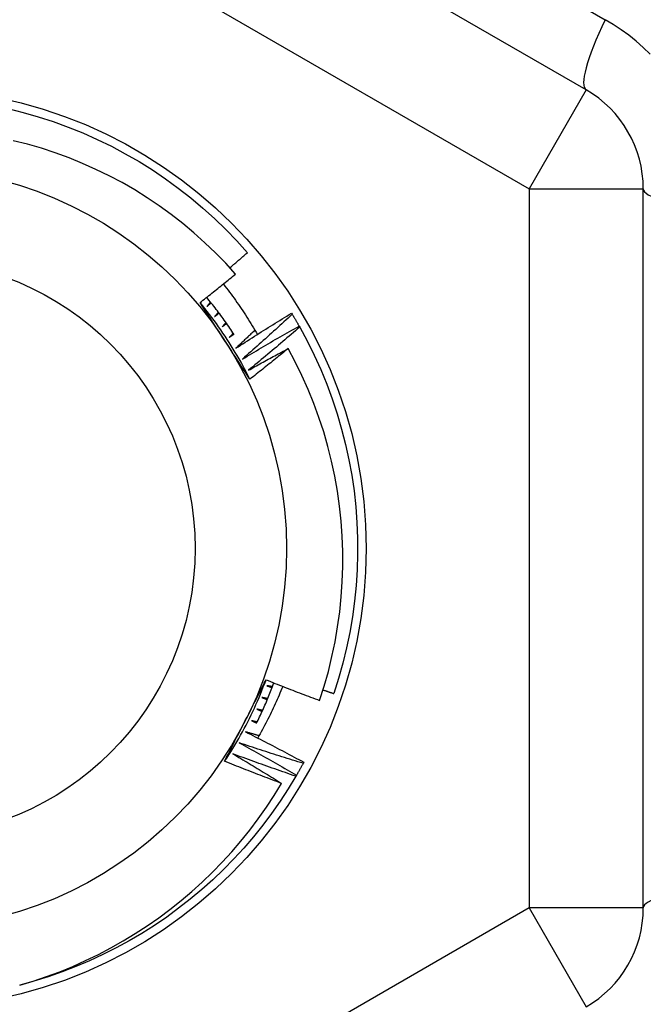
# Model space of a CAD drawing. Header units: inches. Extents: x 40 to 100, y 24.2 to 48.5.
# Tile 42 of 83: x 74.459 to 74.674, y 27.652 to 27.991. Entities that reach past the tile are written whole.
import ezdxf

# ---------------------------------------------------------------- set-up
doc = ezdxf.new("R2010")
doc.units = ezdxf.units.IN
doc.header["$MEASUREMENT"] = 0
doc.layers.add('Visible Edges(ANSI)', color=7, linetype='Continuous', lineweight=25)
doc.layers.add('Visible Tangent Edges(ANSI)', color=7, linetype='Continuous', lineweight=25)

msp = doc.modelspace()

# ---------------------------------------------------------------- linework, layer by layer
at = {"layer": 'Visible Edges(ANSI)'}
for p, q in [((74.65411, 27.96718), (74.43954, 28.09106)), ((74.67379, 27.68532), (74.67379, 27.93309)), ((74.55259, 27.89023), (74.55281, 27.88988)), ((74.55519, 27.88581), (74.55539, 27.88546)), ((74.5568, 27.73551), (74.5566, 27.73515)), ((74.5543, 27.73104), (74.55409, 27.73069))]:
    msp.add_line(p, q, dxfattribs=at)
at = {"layer": 'Visible Edges(ANSI)', "flags": 128}
for points in [[(74.45479, 27.96074), (74.46007, 27.95943), (74.46531, 27.95793), (74.47048, 27.95625), (74.4756, 27.95438), (74.48064, 27.95235), (74.48561, 27.95013), (74.4905, 27.94774), (74.49531, 27.94519), (74.50002, 27.94246), (74.50463, 27.93958), (74.50914, 27.93653), (74.51354, 27.93333), (74.51783, 27.92998), (74.52199, 27.92647), (74.52603, 27.92283), (74.52994, 27.91904), (74.53372, 27.91513), (74.53736, 27.91108)], [(74.53328, 27.90371), (74.52989, 27.90744), (74.52637, 27.91104), (74.52273, 27.91453), (74.51897, 27.9179), (74.5151, 27.92113), (74.51111, 27.92423), (74.50701, 27.9272), (74.50282, 27.93002), (74.49854, 27.93269), (74.49417, 27.93521), (74.48972, 27.93758), (74.4852, 27.93979), (74.4806, 27.94184), (74.47593, 27.94374), (74.47119, 27.94547), (74.4664, 27.94704), (74.46155, 27.94844), (74.45664, 27.94967)], [(74.53133, 27.90588), (74.53158, 27.9061), (74.53184, 27.90631), (74.53209, 27.90653), (74.53234, 27.90674), (74.53259, 27.90696), (74.53284, 27.90717), (74.53309, 27.90739), (74.53335, 27.90761), (74.5336, 27.90782), (74.53385, 27.90804), (74.5341, 27.90825), (74.53435, 27.90847), (74.5346, 27.90869), (74.53485, 27.9089), (74.5351, 27.90912), (74.53535, 27.90934), (74.5356, 27.90955), (74.53585, 27.90977), (74.5361, 27.90999), (74.53636, 27.91021), (74.53661, 27.91042), (74.53686, 27.91064), (74.53711, 27.91086), (74.53736, 27.91108)], [(74.52104, 27.89389), (74.52155, 27.89429), (74.52206, 27.8947), (74.52258, 27.8951), (74.52309, 27.89551), (74.5236, 27.89591), (74.52412, 27.89632), (74.52463, 27.89673), (74.52514, 27.89713), (74.52565, 27.89754), (74.52616, 27.89795), (74.52667, 27.89836), (74.52718, 27.89877), (74.52769, 27.89918), (74.5282, 27.89959), (74.52871, 27.9), (74.52922, 27.90041), (74.52973, 27.90082), (74.53024, 27.90123), (74.53075, 27.90164), (74.53125, 27.90206), (74.53176, 27.90247), (74.53227, 27.90288), (74.53277, 27.9033), (74.53328, 27.90371)], [(74.52908, 27.90029), (74.52962, 27.8996), (74.53015, 27.89891), (74.53069, 27.89821), (74.53121, 27.89752), (74.53174, 27.89681), (74.53225, 27.89611), (74.53277, 27.8954), (74.53328, 27.89469), (74.53378, 27.89397), (74.53428, 27.89326), (74.53478, 27.89254), (74.53527, 27.89181), (74.53576, 27.89109), (74.53624, 27.89036), (74.53671, 27.88963), (74.53719, 27.88889), (74.53766, 27.88816), (74.53812, 27.88742), (74.53858, 27.88667), (74.53903, 27.88593), (74.53948, 27.88518), (74.53993, 27.88443), (74.54037, 27.88368), (74.5408, 27.88292)], [(74.53822, 27.8675), (74.53751, 27.86859), (74.53679, 27.86969), (74.53608, 27.87079), (74.53536, 27.87188), (74.53465, 27.87298), (74.53393, 27.87408), (74.53322, 27.87518), (74.5325, 27.87628), (74.53178, 27.87738), (74.53107, 27.87848), (74.53035, 27.87959), (74.52963, 27.88069), (74.52891, 27.8818), (74.5282, 27.8829), (74.52748, 27.884), (74.52676, 27.8851), (74.52605, 27.8862), (74.52533, 27.8873), (74.52461, 27.8884), (74.5239, 27.8895), (74.52318, 27.8906), (74.52247, 27.8917), (74.52175, 27.89279), (74.52104, 27.89389)], [(74.53822, 27.8675), (74.53764, 27.86867), (74.53704, 27.86985), (74.53643, 27.87101), (74.53581, 27.87217), (74.53517, 27.87332), (74.53453, 27.87447), (74.53387, 27.87561), (74.5332, 27.87674), (74.53252, 27.87787), (74.53183, 27.87899), (74.53113, 27.8801), (74.53042, 27.88121), (74.5297, 27.88231), (74.52896, 27.8834), (74.52822, 27.88448), (74.52746, 27.88556), (74.5267, 27.88663), (74.52592, 27.88769), (74.52513, 27.88874), (74.52433, 27.88979), (74.52352, 27.89083), (74.5227, 27.89186), (74.52188, 27.89288), (74.52104, 27.89389)], [(74.53278, 27.8829), (74.53241, 27.88346), (74.53205, 27.88401), (74.53168, 27.88456), (74.53131, 27.88511), (74.53093, 27.88566), (74.53055, 27.8862), (74.53017, 27.88675), (74.52979, 27.88729), (74.52941, 27.88783), (74.52902, 27.88836), (74.52863, 27.8889), (74.52823, 27.88943), (74.52784, 27.88997), (74.52744, 27.8905), (74.52704, 27.89102), (74.52664, 27.89155), (74.52623, 27.89207), (74.52582, 27.8926), (74.52541, 27.89312), (74.525, 27.89363), (74.52458, 27.89415), (74.52416, 27.89466), (74.52374, 27.89518), (74.52331, 27.89569)], [(74.52465, 27.89406), (74.5246, 27.89399), (74.52455, 27.89393), (74.52449, 27.89386), (74.52444, 27.8938), (74.52439, 27.89373), (74.52433, 27.89367), (74.52428, 27.8936), (74.52423, 27.89354), (74.52418, 27.89347), (74.52412, 27.89341), (74.52407, 27.89335), (74.52402, 27.89328), (74.52396, 27.89322), (74.52391, 27.89315), (74.52386, 27.89309), (74.5238, 27.89302), (74.52375, 27.89296), (74.5237, 27.89289), (74.52364, 27.89283), (74.52359, 27.89276), (74.52354, 27.8927), (74.52348, 27.89263), (74.52343, 27.89257), (74.52338, 27.8925)], [(74.52338, 27.8925), (74.52344, 27.89256), (74.5235, 27.89261), (74.52357, 27.89266), (74.52363, 27.89272), (74.52369, 27.89277), (74.52375, 27.89282), (74.52381, 27.89288), (74.52388, 27.89293), (74.52394, 27.89298), (74.524, 27.89304), (74.52406, 27.89309), (74.52413, 27.89314), (74.52419, 27.8932), (74.52425, 27.89325), (74.52431, 27.8933), (74.52438, 27.89336), (74.52444, 27.89341), (74.5245, 27.89346), (74.52456, 27.89352), (74.52463, 27.89357), (74.52469, 27.89362), (74.52475, 27.89368), (74.52481, 27.89373), (74.52488, 27.89378)], [(74.52739, 27.89056), (74.52733, 27.8905), (74.52728, 27.89044), (74.52722, 27.89037), (74.52717, 27.89031), (74.52711, 27.89025), (74.52706, 27.89018), (74.527, 27.89012), (74.52695, 27.89006), (74.52689, 27.89), (74.52684, 27.88993), (74.52678, 27.88987), (74.52673, 27.88981), (74.52667, 27.88974), (74.52662, 27.88968), (74.52656, 27.88962), (74.52651, 27.88955), (74.52645, 27.88949), (74.5264, 27.88943), (74.52634, 27.88937), (74.52628, 27.8893), (74.52623, 27.88924), (74.52617, 27.88918), (74.52612, 27.88911), (74.52606, 27.88905)], [(74.52606, 27.88905), (74.52613, 27.8891), (74.52619, 27.88915), (74.52626, 27.88921), (74.52632, 27.88926), (74.52638, 27.88931), (74.52645, 27.88936), (74.52651, 27.88941), (74.52658, 27.88946), (74.52664, 27.88951), (74.5267, 27.88956), (74.52677, 27.88961), (74.52683, 27.88967), (74.5269, 27.88972), (74.52696, 27.88977), (74.52703, 27.88982), (74.52709, 27.88987), (74.52715, 27.88992), (74.52722, 27.88997), (74.52728, 27.89002), (74.52735, 27.89007), (74.52741, 27.89013), (74.52747, 27.89018), (74.52754, 27.89023), (74.5276, 27.89028)], [(74.53342, 27.87819), (74.53421, 27.8787), (74.535, 27.87922), (74.53579, 27.87973), (74.53659, 27.88024), (74.53738, 27.88075), (74.53818, 27.88125), (74.53897, 27.88176), (74.53977, 27.88227), (74.54057, 27.88277), (74.54136, 27.88328), (74.54216, 27.88378), (74.54296, 27.88428), (74.54376, 27.88478), (74.54456, 27.88528), (74.54536, 27.88578), (74.54616, 27.88628), (74.54696, 27.88678), (74.54777, 27.88727), (74.54857, 27.88777), (74.54937, 27.88826), (74.55018, 27.88875), (74.55098, 27.88924), (74.55179, 27.88974), (74.55259, 27.89023)], [(74.53001, 27.88698), (74.52995, 27.88692), (74.52989, 27.88686), (74.52984, 27.8868), (74.52978, 27.88673), (74.52972, 27.88667), (74.52967, 27.88661), (74.52961, 27.88655), (74.52955, 27.88649), (74.52949, 27.88643), (74.52944, 27.88637), (74.52938, 27.88631), (74.52932, 27.88625), (74.52926, 27.88618), (74.52921, 27.88612), (74.52915, 27.88606), (74.52909, 27.886), (74.52904, 27.88594), (74.52898, 27.88588), (74.52892, 27.88582), (74.52886, 27.88576), (74.52881, 27.8857), (74.52875, 27.88563), (74.52869, 27.88557), (74.52863, 27.88551)], [(74.55281, 27.88988), (74.5521, 27.88922), (74.55139, 27.88857), (74.55069, 27.88792), (74.54998, 27.88726), (74.54927, 27.88661), (74.54856, 27.88596), (74.54785, 27.88531), (74.54713, 27.88467), (74.54642, 27.88402), (74.54571, 27.88337), (74.54499, 27.88273), (74.54428, 27.88208), (74.54356, 27.88144), (74.54284, 27.8808), (74.54213, 27.88015), (74.54141, 27.87951), (74.54069, 27.87887), (74.53997, 27.87823), (74.53925, 27.87759), (74.53852, 27.87696), (74.5378, 27.87632), (74.53708, 27.87568), (74.53635, 27.87505), (74.53563, 27.87442)], [(74.55281, 27.88988), (74.55291, 27.88971), (74.55301, 27.88954), (74.55311, 27.88937), (74.55321, 27.8892), (74.55331, 27.88904), (74.55341, 27.88887), (74.55351, 27.8887), (74.55362, 27.88853), (74.55372, 27.88836), (74.55381, 27.88819), (74.55391, 27.88802), (74.55401, 27.88785), (74.55411, 27.88768), (74.55421, 27.88751), (74.55431, 27.88735), (74.55441, 27.88718), (74.55451, 27.88701), (74.55461, 27.88684), (74.5547, 27.88667), (74.5548, 27.8865), (74.5549, 27.88632), (74.555, 27.88615), (74.55509, 27.88598), (74.55519, 27.88581)], [(74.52863, 27.88551), (74.5287, 27.88556), (74.52877, 27.88561), (74.52883, 27.88566), (74.5289, 27.88571), (74.52896, 27.88576), (74.52903, 27.88581), (74.52909, 27.88586), (74.52916, 27.88591), (74.52923, 27.88595), (74.52929, 27.886), (74.52936, 27.88605), (74.52942, 27.8861), (74.52949, 27.88615), (74.52955, 27.8862), (74.52962, 27.88625), (74.52969, 27.8863), (74.52975, 27.88635), (74.52982, 27.8864), (74.52988, 27.88644), (74.52995, 27.88649), (74.53002, 27.88654), (74.53008, 27.88659), (74.53015, 27.88664), (74.53021, 27.88669)], [(74.53996, 27.88437), (74.53969, 27.88411), (74.53942, 27.88385), (74.53915, 27.88359), (74.53888, 27.88333), (74.53861, 27.88307), (74.53833, 27.88282), (74.53806, 27.88256), (74.53779, 27.8823), (74.53752, 27.88204), (74.53725, 27.88178), (74.53697, 27.88153), (74.5367, 27.88127), (74.53643, 27.88101), (74.53616, 27.88076), (74.53588, 27.8805), (74.53561, 27.88024), (74.53534, 27.87998), (74.53506, 27.87973), (74.53479, 27.87947), (74.53451, 27.87921), (74.53424, 27.87896), (74.53397, 27.8787), (74.53369, 27.87845), (74.53342, 27.87819)], [(74.53563, 27.87442), (74.53644, 27.8749), (74.53724, 27.87539), (74.53805, 27.87587), (74.53886, 27.87636), (74.53967, 27.87684), (74.54048, 27.87732), (74.5413, 27.8778), (74.54211, 27.87828), (74.54292, 27.87876), (74.54373, 27.87924), (74.54455, 27.87971), (74.54536, 27.88019), (74.54618, 27.88066), (74.54699, 27.88114), (74.54781, 27.88161), (74.54863, 27.88208), (74.54945, 27.88255), (74.55027, 27.88302), (74.55108, 27.88349), (74.5519, 27.88395), (74.55272, 27.88442), (74.55355, 27.88489), (74.55437, 27.88535), (74.55519, 27.88581)], [(74.55539, 27.88546), (74.55466, 27.88483), (74.55394, 27.8842), (74.55321, 27.88357), (74.55248, 27.88294), (74.55175, 27.88231), (74.55101, 27.88169), (74.55028, 27.88106), (74.54955, 27.88044), (74.54882, 27.87981), (74.54808, 27.87919), (74.54735, 27.87857), (74.54661, 27.87795), (74.54587, 27.87733), (74.54513, 27.87671), (74.5444, 27.87609), (74.54366, 27.87547), (74.54292, 27.87486), (74.54217, 27.87424), (74.54143, 27.87363), (74.54069, 27.87301), (74.53995, 27.8724), (74.5392, 27.87179), (74.53846, 27.87118), (74.53771, 27.87057)], [(74.55539, 27.88546), (74.55798, 27.88067), (74.56039, 27.87579), (74.56264, 27.87083), (74.5647, 27.8658), (74.5666, 27.8607), (74.56831, 27.85553), (74.56984, 27.85031), (74.57118, 27.84504), (74.57234, 27.83972), (74.57332, 27.83437), (74.57411, 27.82898), (74.5747, 27.82357), (74.57511, 27.81815), (74.57533, 27.81271), (74.57536, 27.80727), (74.57519, 27.80183), (74.57484, 27.7964), (74.5743, 27.79098), (74.57356, 27.78559), (74.57264, 27.78022), (74.57154, 27.7749), (74.57024, 27.76961), (74.56877, 27.76437), (74.56711, 27.75919)], [(74.53251, 27.88331), (74.53245, 27.88325), (74.53239, 27.88319), (74.53233, 27.88313), (74.53227, 27.88307), (74.53221, 27.88302), (74.53215, 27.88296), (74.53209, 27.8829), (74.53204, 27.88284), (74.53198, 27.88278), (74.53192, 27.88272), (74.53186, 27.88266), (74.5318, 27.8826), (74.53174, 27.88254), (74.53168, 27.88248), (74.53162, 27.88242), (74.53156, 27.88236), (74.5315, 27.8823), (74.53144, 27.88225), (74.53138, 27.88219), (74.53132, 27.88213), (74.53126, 27.88207), (74.53121, 27.88201), (74.53115, 27.88195), (74.53109, 27.88189)], [(74.53109, 27.88189), (74.53115, 27.88194), (74.53122, 27.88198), (74.53129, 27.88203), (74.53136, 27.88208), (74.53142, 27.88213), (74.53149, 27.88217), (74.53156, 27.88222), (74.53163, 27.88227), (74.53169, 27.88231), (74.53176, 27.88236), (74.53183, 27.88241), (74.53189, 27.88245), (74.53196, 27.8825), (74.53203, 27.88255), (74.5321, 27.88259), (74.53216, 27.88264), (74.53223, 27.88269), (74.5323, 27.88273), (74.53237, 27.88278), (74.53243, 27.88283), (74.5325, 27.88287), (74.53257, 27.88292), (74.53264, 27.88297), (74.5327, 27.88301)], [(74.53771, 27.87057), (74.53828, 27.87089), (74.53885, 27.8712), (74.53941, 27.87152), (74.53998, 27.87183), (74.54055, 27.87215), (74.54112, 27.87246), (74.54169, 27.87278), (74.54226, 27.87309), (74.54283, 27.8734), (74.5434, 27.87372), (74.54397, 27.87403), (74.54454, 27.87434), (74.54511, 27.87465), (74.54568, 27.87496), (74.54625, 27.87527), (74.54682, 27.87558), (74.54739, 27.87589), (74.54796, 27.8762), (74.54854, 27.87651), (74.54911, 27.87681), (74.54968, 27.87712), (74.55025, 27.87743), (74.55083, 27.87773), (74.5514, 27.87804)], [(74.5514, 27.87804), (74.55086, 27.87759), (74.55031, 27.87715), (74.54977, 27.8767), (74.54922, 27.87626), (74.54868, 27.87582), (74.54813, 27.87538), (74.54758, 27.87493), (74.54704, 27.87449), (74.54649, 27.87405), (74.54594, 27.87361), (74.54539, 27.87317), (74.54484, 27.87273), (74.54429, 27.87229), (74.54374, 27.87185), (74.54319, 27.87142), (74.54264, 27.87098), (74.54209, 27.87054), (74.54154, 27.87011), (74.54099, 27.86967), (74.54044, 27.86923), (74.53988, 27.8688), (74.53933, 27.86836), (74.53878, 27.86793), (74.53822, 27.8675)], [(74.56225, 27.75679), (74.56384, 27.76177), (74.56527, 27.7668), (74.56651, 27.77189), (74.56758, 27.77701), (74.56847, 27.78216), (74.56919, 27.78733), (74.56972, 27.79252), (74.57007, 27.79773), (74.57024, 27.80294), (74.57023, 27.80815), (74.57004, 27.81337), (74.56967, 27.81858), (74.56912, 27.82377), (74.56839, 27.82896), (74.56747, 27.83411), (74.56638, 27.83922), (74.56511, 27.84429), (74.56366, 27.8493), (74.56204, 27.85425), (74.56025, 27.85915), (74.55829, 27.86398), (74.55616, 27.86874), (74.55386, 27.87343), (74.5514, 27.87804)], [(74.52952, 27.73584), (74.53011, 27.73701), (74.53071, 27.73818), (74.5313, 27.73934), (74.53189, 27.74051), (74.53248, 27.74168), (74.53308, 27.74285), (74.53367, 27.74402), (74.53427, 27.74519), (74.53486, 27.74636), (74.53546, 27.74753), (74.53606, 27.74871), (74.53665, 27.74988), (74.53725, 27.75105), (74.53785, 27.75223), (74.53844, 27.7534), (74.53904, 27.75457), (74.53963, 27.75574), (74.54023, 27.75691), (74.54082, 27.75808), (74.54142, 27.75925), (74.54201, 27.76042), (74.5426, 27.76159), (74.54319, 27.76276), (74.54379, 27.76392)], [(74.52952, 27.73584), (74.53025, 27.73694), (74.53096, 27.73804), (74.53167, 27.73915), (74.53236, 27.74027), (74.53304, 27.7414), (74.53371, 27.74253), (74.53437, 27.74367), (74.53502, 27.74481), (74.53566, 27.74596), (74.53628, 27.74712), (74.53689, 27.74829), (74.5375, 27.74946), (74.53809, 27.75063), (74.53866, 27.75181), (74.53923, 27.753), (74.53978, 27.75419), (74.54033, 27.75539), (74.54086, 27.7566), (74.54138, 27.7578), (74.54188, 27.75902), (74.54238, 27.76024), (74.54286, 27.76146), (74.54333, 27.76269), (74.54379, 27.76392)], [(74.54047, 27.74892), (74.54075, 27.74949), (74.54103, 27.75006), (74.54131, 27.75063), (74.54158, 27.7512), (74.54185, 27.75177), (74.54212, 27.75234), (74.54239, 27.75291), (74.54265, 27.75349), (74.54291, 27.75406), (74.54317, 27.75464), (74.54342, 27.75522), (74.54367, 27.7558), (74.54392, 27.75638), (74.54417, 27.75696), (74.54441, 27.75755), (74.54465, 27.75813), (74.54489, 27.75872), (74.54513, 27.7593), (74.54536, 27.75989), (74.54559, 27.76048), (74.54582, 27.76107), (74.54604, 27.76166), (74.54626, 27.76225), (74.54648, 27.76285)], [(74.54953, 27.76164), (74.54922, 27.76088), (74.54891, 27.76012), (74.5486, 27.75936), (74.54827, 27.7586), (74.54795, 27.75785), (74.54762, 27.7571), (74.54728, 27.75634), (74.54695, 27.75559), (74.5466, 27.75485), (74.54625, 27.7541), (74.5459, 27.75336), (74.54554, 27.75261), (74.54518, 27.75187), (74.54482, 27.75113), (74.54445, 27.7504), (74.54407, 27.74966), (74.54369, 27.74893), (74.54331, 27.7482), (74.54292, 27.74747), (74.54253, 27.74675), (74.54213, 27.74603), (74.54173, 27.7453), (74.54132, 27.74459), (74.54091, 27.74387)], [(74.54379, 27.76392), (74.54455, 27.76362), (74.54532, 27.76331), (74.54608, 27.763), (74.54685, 27.7627), (74.54762, 27.7624), (74.54838, 27.76209), (74.54915, 27.76179), (74.54992, 27.76149), (74.55069, 27.76119), (74.55146, 27.76089), (74.55223, 27.76059), (74.553, 27.7603), (74.55377, 27.76), (74.55454, 27.7597), (74.55531, 27.75941), (74.55608, 27.75912), (74.55685, 27.75882), (74.55762, 27.75853), (74.55839, 27.75824), (74.55916, 27.75795), (74.55993, 27.75766), (74.56071, 27.75737), (74.56148, 27.75708), (74.56225, 27.75679)], [(74.54402, 27.76188), (74.5441, 27.76186), (74.54417, 27.76183), (74.54425, 27.7618), (74.54433, 27.76177), (74.54441, 27.76175), (74.54448, 27.76172), (74.54456, 27.76169), (74.54464, 27.76167), (74.54471, 27.76164), (74.54479, 27.76161), (74.54487, 27.76159), (74.54495, 27.76156), (74.54502, 27.76153), (74.5451, 27.7615), (74.54518, 27.76148), (74.54526, 27.76145), (74.54533, 27.76142), (74.54541, 27.7614), (74.54549, 27.76137), (74.54557, 27.76134), (74.54564, 27.76131), (74.54572, 27.76129), (74.5458, 27.76126), (74.54588, 27.76123)], [(74.546, 27.76157), (74.54592, 27.76158), (74.54584, 27.76159), (74.54575, 27.7616), (74.54567, 27.76162), (74.54559, 27.76163), (74.54551, 27.76164), (74.54542, 27.76166), (74.54534, 27.76167), (74.54526, 27.76168), (74.54518, 27.7617), (74.54509, 27.76171), (74.54501, 27.76172), (74.54493, 27.76174), (74.54484, 27.76175), (74.54476, 27.76176), (74.54468, 27.76178), (74.5446, 27.76179), (74.54451, 27.7618), (74.54443, 27.76182), (74.54435, 27.76183), (74.54427, 27.76184), (74.54418, 27.76186), (74.5441, 27.76187), (74.54402, 27.76188)], [(74.56344, 27.76044), (74.56359, 27.76038), (74.56374, 27.76033), (74.56389, 27.76028), (74.56405, 27.76023), (74.5642, 27.76018), (74.56435, 27.76012), (74.56451, 27.76007), (74.56466, 27.76002), (74.56481, 27.75997), (74.56496, 27.75991), (74.56512, 27.75986), (74.56527, 27.75981), (74.56542, 27.75976), (74.56558, 27.75971), (74.56573, 27.75966), (74.56588, 27.7596), (74.56603, 27.75955), (74.56619, 27.7595), (74.56634, 27.75945), (74.56649, 27.7594), (74.56665, 27.75935), (74.5668, 27.75929), (74.56695, 27.75924), (74.56711, 27.75919)], [(74.54239, 27.75782), (74.54247, 27.75779), (74.54255, 27.75776), (74.54262, 27.75773), (74.5427, 27.7577), (74.54278, 27.75767), (74.54285, 27.75764), (74.54293, 27.75761), (74.54301, 27.75759), (74.54308, 27.75756), (74.54316, 27.75753), (74.54323, 27.7575), (74.54331, 27.75747), (74.54339, 27.75744), (74.54346, 27.75741), (74.54354, 27.75738), (74.54362, 27.75735), (74.54369, 27.75732), (74.54377, 27.75729), (74.54385, 27.75726), (74.54392, 27.75723), (74.544, 27.7572), (74.54408, 27.75717), (74.54415, 27.75714), (74.54423, 27.75711)], [(74.54437, 27.75744), (74.54428, 27.75746), (74.5442, 27.75747), (74.54412, 27.75749), (74.54404, 27.7575), (74.54396, 27.75752), (74.54387, 27.75753), (74.54379, 27.75755), (74.54371, 27.75757), (74.54363, 27.75758), (74.54354, 27.7576), (74.54346, 27.75761), (74.54338, 27.75763), (74.5433, 27.75765), (74.54322, 27.75766), (74.54313, 27.75768), (74.54305, 27.75769), (74.54297, 27.75771), (74.54289, 27.75773), (74.5428, 27.75774), (74.54272, 27.75776), (74.54264, 27.75777), (74.54256, 27.75779), (74.54247, 27.75781), (74.54239, 27.75782)], [(74.54064, 27.75382), (74.54071, 27.75378), (74.54079, 27.75375), (74.54086, 27.75372), (74.54094, 27.75369), (74.54101, 27.75366), (74.54109, 27.75362), (74.54116, 27.75359), (74.54124, 27.75356), (74.54132, 27.75353), (74.54139, 27.7535), (74.54147, 27.75346), (74.54154, 27.75343), (74.54162, 27.7534), (74.54169, 27.75337), (74.54177, 27.75334), (74.54184, 27.7533), (74.54192, 27.75327), (74.54199, 27.75324), (74.54207, 27.75321), (74.54215, 27.75318), (74.54222, 27.75314), (74.5423, 27.75311), (74.54237, 27.75308), (74.54245, 27.75305)], [(74.5426, 27.75337), (74.54251, 27.75339), (74.54243, 27.75341), (74.54235, 27.75343), (74.54227, 27.75344), (74.54219, 27.75346), (74.54211, 27.75348), (74.54202, 27.7535), (74.54194, 27.75352), (74.54186, 27.75354), (74.54178, 27.75355), (74.5417, 27.75357), (74.54162, 27.75359), (74.54153, 27.75361), (74.54145, 27.75363), (74.54137, 27.75365), (74.54129, 27.75367), (74.54121, 27.75369), (74.54113, 27.7537), (74.54104, 27.75372), (74.54096, 27.75374), (74.54088, 27.75376), (74.5408, 27.75378), (74.54072, 27.7538), (74.54064, 27.75382)], [(74.53875, 27.74987), (74.53882, 27.74984), (74.5389, 27.7498), (74.53897, 27.74977), (74.53904, 27.74973), (74.53912, 27.7497), (74.53919, 27.74966), (74.53927, 27.74963), (74.53934, 27.7496), (74.53942, 27.74956), (74.53949, 27.74953), (74.53957, 27.74949), (74.53964, 27.74946), (74.53971, 27.74942), (74.53979, 27.74939), (74.53986, 27.74935), (74.53994, 27.74932), (74.54001, 27.74928), (74.54009, 27.74925), (74.54016, 27.74922), (74.54024, 27.74918), (74.54031, 27.74915), (74.54038, 27.74911), (74.54046, 27.74908), (74.54053, 27.74904)], [(74.54069, 27.74936), (74.54061, 27.74938), (74.54053, 27.7494), (74.54045, 27.74942), (74.54037, 27.74944), (74.54029, 27.74947), (74.5402, 27.74949), (74.54012, 27.74951), (74.54004, 27.74953), (74.53996, 27.74955), (74.53988, 27.74957), (74.5398, 27.74959), (74.53972, 27.74961), (74.53964, 27.74964), (74.53956, 27.74966), (74.53948, 27.74968), (74.53939, 27.7497), (74.53931, 27.74972), (74.53923, 27.74974), (74.53915, 27.74976), (74.53907, 27.74979), (74.53899, 27.74981), (74.53891, 27.74983), (74.53883, 27.74985), (74.53875, 27.74987)], [(74.53673, 27.74599), (74.53757, 27.74557), (74.53841, 27.74514), (74.53925, 27.74471), (74.5401, 27.74429), (74.54094, 27.74386), (74.54177, 27.74343), (74.54261, 27.743), (74.54345, 27.74257), (74.54429, 27.74213), (74.54513, 27.7417), (74.54597, 27.74126), (74.5468, 27.74083), (74.54764, 27.74039), (74.54847, 27.73995), (74.54931, 27.73951), (74.55014, 27.73907), (74.55098, 27.73863), (74.55181, 27.73819), (74.55264, 27.73774), (74.55347, 27.7373), (74.55431, 27.73685), (74.55514, 27.73641), (74.55597, 27.73596), (74.5568, 27.73551)], [(74.54134, 27.74462), (74.54115, 27.74468), (74.54096, 27.74474), (74.54076, 27.74479), (74.54057, 27.74485), (74.54038, 27.74491), (74.54019, 27.74496), (74.54, 27.74502), (74.5398, 27.74508), (74.53961, 27.74513), (74.53942, 27.74519), (74.53923, 27.74525), (74.53903, 27.7453), (74.53884, 27.74536), (74.53865, 27.74542), (74.53846, 27.74547), (74.53827, 27.74553), (74.53807, 27.74559), (74.53788, 27.74565), (74.53769, 27.7457), (74.5375, 27.74576), (74.53731, 27.74582), (74.53711, 27.74587), (74.53692, 27.74593), (74.53673, 27.74599)], [(74.53459, 27.74218), (74.53541, 27.74173), (74.53624, 27.74127), (74.53707, 27.74082), (74.53789, 27.74036), (74.53872, 27.73991), (74.53954, 27.73945), (74.54037, 27.73899), (74.54119, 27.73853), (74.54202, 27.73807), (74.54284, 27.73761), (74.54366, 27.73715), (74.54448, 27.73669), (74.5453, 27.73622), (74.54612, 27.73576), (74.54694, 27.73529), (74.54776, 27.73482), (74.54858, 27.73435), (74.5494, 27.73388), (74.55022, 27.73341), (74.55104, 27.73294), (74.55185, 27.73247), (74.55267, 27.73199), (74.55348, 27.73152), (74.5543, 27.73104)], [(74.5566, 27.73515), (74.55568, 27.73543), (74.55476, 27.73571), (74.55384, 27.73599), (74.55292, 27.73627), (74.552, 27.73656), (74.55108, 27.73684), (74.55016, 27.73713), (74.54924, 27.73742), (74.54832, 27.73771), (74.54741, 27.738), (74.54649, 27.73829), (74.54557, 27.73858), (74.54465, 27.73887), (74.54374, 27.73917), (74.54282, 27.73946), (74.5419, 27.73976), (74.54099, 27.74006), (74.54007, 27.74036), (74.53916, 27.74066), (74.53824, 27.74096), (74.53733, 27.74126), (74.53641, 27.74157), (74.5355, 27.74187), (74.53459, 27.74218)], [(74.53232, 27.73844), (74.53302, 27.73802), (74.53373, 27.7376), (74.53443, 27.73719), (74.53514, 27.73677), (74.53584, 27.73635), (74.53655, 27.73593), (74.53725, 27.73551), (74.53795, 27.73509), (74.53866, 27.73467), (74.53936, 27.73424), (74.54006, 27.73382), (74.54076, 27.73339), (74.54146, 27.73297), (74.54216, 27.73254), (74.54286, 27.73212), (74.54356, 27.73169), (74.54426, 27.73126), (74.54496, 27.73083), (74.54566, 27.7304), (74.54635, 27.72997), (74.54705, 27.72954), (74.54775, 27.7291), (74.54844, 27.72867), (74.54914, 27.72824)], [(74.55409, 27.73069), (74.55318, 27.731), (74.55227, 27.73131), (74.55136, 27.73162), (74.55045, 27.73193), (74.54954, 27.73225), (74.54863, 27.73256), (74.54772, 27.73288), (74.54681, 27.7332), (74.5459, 27.73352), (74.54499, 27.73384), (74.54409, 27.73416), (74.54318, 27.73448), (74.54227, 27.7348), (74.54136, 27.73513), (74.54046, 27.73545), (74.53955, 27.73578), (74.53865, 27.73611), (74.53774, 27.73644), (74.53684, 27.73677), (74.53593, 27.7371), (74.53503, 27.73743), (74.53412, 27.73777), (74.53322, 27.7381), (74.53232, 27.73844)], [(74.54914, 27.72824), (74.54832, 27.72854), (74.5475, 27.72885), (74.54668, 27.72916), (74.54586, 27.72947), (74.54504, 27.72978), (74.54422, 27.73009), (74.5434, 27.7304), (74.54258, 27.73071), (74.54176, 27.73103), (74.54094, 27.73134), (74.54012, 27.73165), (74.53931, 27.73197), (74.53849, 27.73229), (74.53767, 27.73261), (74.53686, 27.73293), (74.53604, 27.73325), (74.53522, 27.73357), (74.53441, 27.73389), (74.53359, 27.73421), (74.53278, 27.73454), (74.53196, 27.73486), (74.53115, 27.73519), (74.53034, 27.73551), (74.52952, 27.73584)], [(74.5566, 27.73515), (74.55651, 27.73498), (74.55642, 27.73481), (74.55632, 27.73463), (74.55623, 27.73446), (74.55613, 27.73429), (74.55604, 27.73412), (74.55594, 27.73395), (74.55585, 27.73377), (74.55575, 27.7336), (74.55566, 27.73343), (74.55556, 27.73326), (74.55547, 27.73309), (74.55537, 27.73292), (74.55527, 27.73275), (74.55518, 27.73258), (74.55508, 27.7324), (74.55498, 27.73223), (74.55489, 27.73206), (74.55479, 27.73189), (74.55469, 27.73172), (74.55459, 27.73155), (74.5545, 27.73138), (74.5544, 27.73121), (74.5543, 27.73104)], [(74.55409, 27.73069), (74.55144, 27.72633), (74.54865, 27.72205), (74.54572, 27.71787), (74.54266, 27.71379), (74.53946, 27.70981), (74.53614, 27.70594), (74.53268, 27.70218), (74.52911, 27.69854), (74.52542, 27.69501), (74.52162, 27.69161), (74.5177, 27.68833), (74.51368, 27.68519), (74.50956, 27.68218), (74.50535, 27.6793), (74.50104, 27.67656), (74.49664, 27.67397), (74.49216, 27.67153), (74.48761, 27.66923), (74.48298, 27.66708), (74.47828, 27.66508), (74.47352, 27.66324), (74.4687, 27.66156), (74.46383, 27.66004), (74.45891, 27.65868)], [(74.45891, 27.65868), (74.46356, 27.66009), (74.46816, 27.66164), (74.47271, 27.66334), (74.4772, 27.66518), (74.48164, 27.66716), (74.48601, 27.66928), (74.49032, 27.67154), (74.49456, 27.67393), (74.49873, 27.67646), (74.50281, 27.67912), (74.5068, 27.6819), (74.5107, 27.68481), (74.51451, 27.68784), (74.51821, 27.69098), (74.52181, 27.69423), (74.52531, 27.6976), (74.52869, 27.70108), (74.53197, 27.70466), (74.53514, 27.70835), (74.53819, 27.71215), (74.54112, 27.71604), (74.54392, 27.72002), (74.5466, 27.72409), (74.54914, 27.72824)]]:
    msp.add_lwpolyline(points, dxfattribs=at)
at = {"layer": 'Visible Edges(ANSI)'}
for radius in [0.34516, 0.15846, 0.131]:
    msp.add_circle((74.41986, 27.8092), radius, dxfattribs=at)
for centre, start, end in [((74.63442, 27.93309), 0, 60), ((74.63442, 27.68532), 300, 0)]:
    msp.add_arc(centre, 0.03937, start, end, dxfattribs=at)
at = {"layer": 'Visible Tangent Edges(ANSI)'}
for p, q in [((74.45719, 28.10885), (74.66069, 27.99136)), ((74.41986, 28.05697), (74.63442, 27.93309)), ((74.65411, 27.96718), (74.63442, 27.93309)), ((74.63442, 27.93309), (74.63442, 27.68532)), ((74.63442, 27.93309), (74.67379, 27.93309)), ((74.63442, 27.68532), (74.41986, 27.56144)), ((74.67379, 27.68532), (74.63442, 27.68532)), ((74.63442, 27.68532), (74.65411, 27.65123))]:
    msp.add_line(p, q, dxfattribs=at)
at = {"layer": 'Visible Tangent Edges(ANSI)', "flags": 128}
msp.add_lwpolyline([(74.67612, 27.97953), (74.67376, 27.98179), (74.6713, 27.98394), (74.66875, 27.98598), (74.66613, 27.9879), (74.66344, 27.98969), (74.66069, 27.99136)], dxfattribs=at)
at = {"layer": 'Visible Tangent Edges(ANSI)'}
for radius in [0.33084, 0.0995]:
    msp.add_circle((74.41986, 27.8092), radius, dxfattribs=at)
for centre, major_axis, start_param, end_param in [((74.67379, 28.00128), (-0.01969, -0.0341), 5.107073, 6.283185), ((74.71316, 27.93309), (-0.03937, 0), 0, 1.176113), ((74.71316, 27.68532), (-0.03937, 0), 5.107073, 6.283185)]:
    msp.add_ellipse(centre, major_axis=major_axis, ratio=0.175929, start_param=start_param, end_param=end_param, dxfattribs=at)

doc.saveas('drawing.dxf')
